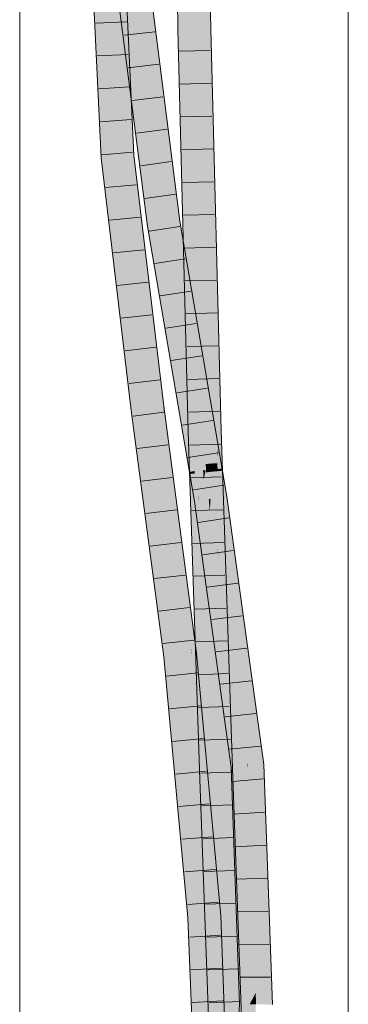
# Model space of a CAD drawing. Extents: x -620 to 3480, y 62 to 1102.
# Tile 192 of 256: x 166.22 to 168.72, y 807.53 to 815.03. Entities that reach past the tile are written whole.
import ezdxf

# ---------------------------------------------------------------- set-up
doc = ezdxf.new("R2010")
doc.units = 0
doc.layers.get('0').update_dxf_attribs({"lineweight": 13})
doc.layers.add('E_Detail_Linie_Text_Bem', color=7, linetype='Continuous', lineweight=13)
for name, color, linetype, lineweight, true_color in [('E_Leerrohr 25-A06G9STU8I', 7, 'Continuous', 9, 0xff8000), ('E_Leerrohr 25-Shading', 7, 'Continuous', 9, 0xff8000), ('E_Leerrohr 32-A06G9STW8I', 7, 'Continuous', 9, 0x00b300), ('E_Leerrohr 32-Shading', 7, 'Continuous', 9, 0x00b300)]:
    doc.layers.add(name, color=color, linetype=linetype, lineweight=lineweight, true_color=true_color)

# ---------------------------------------------------------------- blocks, each defined once
blk = doc.blocks.new('Shading-A06G9SG58I', base_point=(245.9355, 771.2183))
at = {"layer": 'E_Leerrohr 25-Shading', "color": 43, "true_color": 0xd7ab7f}
for points in [[(167.4232, 814.96), (167.4599, 814.9608), (167.4114, 815.838), (167.448, 815.8377)], [(167.6273, 815.8096), (167.6248, 815.8362), (167.6366, 814.9649)], [(167.6675, 815.3838), (167.6273, 815.8096), (167.6732, 814.9658), (167.6366, 814.9649)], [(167.4232, 814.96), (167.4329, 814.5861), (167.4599, 814.9608), (167.5148, 812.8351)], [(167.6732, 814.9658), (167.6366, 814.9649), (167.7274, 812.7841), (167.6441, 814.6719)], [(167.6732, 814.9658), (167.7274, 812.7841), (167.7277, 812.8557)], [(167.6537, 814.4543), (167.6441, 814.6719), (167.7158, 811.901)], [(167.4329, 814.5861), (167.5025, 811.8947), (167.5148, 812.8351), (167.539, 811.8958)], [(167.721, 811.9011), (167.718, 812.9993), (167.7158, 811.901), (167.6537, 814.4543)], [(167.7274, 812.7841), (167.718, 812.9993), (167.7243, 811.9012), (167.721, 811.9011)], [(167.7274, 812.7841), (167.7325, 812.6688), (167.7277, 812.8557)], [(167.7523, 811.902), (167.7325, 812.6688), (167.7243, 811.9012), (167.7274, 812.7841)], [(167.5025, 811.8947), (167.5791, 810.6942), (167.539, 811.8958)], [(167.5025, 811.8947), (167.5908, 809.247), (167.5791, 810.6942), (167.6133, 809.2478)], [(167.721, 811.9011), (167.7158, 811.901), (167.7226, 811.7634)], [(167.7226, 811.7634), (167.7158, 811.901), (167.7239, 811.6566)], [(167.7226, 811.7634), (167.7251, 811.7568), (167.721, 811.9011), (167.7243, 811.9012)], [(167.7251, 811.7568), (167.7605, 811.6587), (167.7243, 811.9012), (167.7523, 811.902)], [(167.7251, 811.7568), (167.7226, 811.7634), (167.7253, 811.7101)], [(167.7239, 811.6566), (167.7259, 811.6057), (167.7226, 811.7634), (167.7253, 811.7101)], [(167.7253, 811.7101), (167.728, 811.6572), (167.7251, 811.7568), (167.7601, 811.6596)], [(167.7259, 811.6057), (167.7239, 811.6566), (167.7259, 811.5956)], [(167.7253, 811.7101), (167.7256, 811.657), (167.728, 811.6572)], [(167.7256, 811.657), (167.7895, 810.4293), (167.728, 811.6572)], [(167.7256, 811.657), (167.7259, 811.6057), (167.7895, 810.4293), (167.8172, 809.2549)], [(167.728, 811.6572), (167.7895, 810.4293), (167.7601, 811.6596), (167.7605, 811.6587)], [(167.7895, 810.4293), (167.8255, 809.7107), (167.7605, 811.6587)], [(167.8041, 809.2545), (167.8172, 809.2549), (167.7259, 811.5956), (167.7259, 811.6057)], [(167.6133, 809.2478), (167.6274, 809.2483), (167.5791, 810.6942)], [(167.8255, 809.7107), (167.7895, 810.4293), (167.8362, 809.2556), (167.8172, 809.2549)], [(167.8362, 809.2556), (167.8407, 809.2558), (167.8255, 809.7107)], [(167.5908, 809.247), (167.6675, 807.1569), (167.6133, 809.2478)], [(167.6675, 807.1569), (167.6274, 809.2483), (167.6133, 809.2478)], [(167.6274, 809.2483), (167.6938, 806.8788), (167.6441, 808.7919)], [(167.6274, 809.2483), (167.6675, 807.1569), (167.6938, 806.8788), (167.6778, 806.8782)], [(167.8172, 809.2549), (167.8041, 809.2545), (167.8489, 808.0342)], [(167.8362, 809.2556), (167.8172, 809.2549), (167.891, 806.8857), (167.8489, 808.0342)], [(167.8977, 806.886), (167.9276, 806.8871), (167.8362, 809.2556), (167.8407, 809.2558)], [(167.8362, 809.2556), (167.891, 806.8857), (167.8977, 806.886)], [(167.6938, 806.8788), (167.7144, 806.8795), (167.6441, 808.7919)]]:
    blk.add_solid(points, dxfattribs=at)
at = {"layer": 'E_Leerrohr 25-Shading', "color": 31, "true_color": 0xfabd7f}
for points in [[(167.4599, 814.9608), (167.5482, 814.9628), (167.448, 815.8377), (167.5364, 815.837)], [(167.5425, 815.3842), (167.5482, 814.9628), (167.6248, 815.8362), (167.6366, 814.9649)], [(167.539, 811.8958), (167.6274, 811.8984), (167.4599, 814.9608), (167.5482, 814.9628)], [(167.5482, 814.9628), (167.6075, 812.6672), (167.6366, 814.9649), (167.6441, 814.6719)], [(167.6075, 812.6672), (167.6274, 811.8984), (167.6441, 814.6719), (167.7158, 811.901)], [(167.539, 811.8958), (167.5791, 810.6942), (167.5674, 811.8966)], [(167.5791, 810.6942), (167.6274, 811.8984), (167.5674, 811.8966)], [(167.5791, 810.6942), (167.6274, 809.2483), (167.6274, 811.8984), (167.7157, 809.2514)], [(167.6274, 811.8984), (167.6357, 811.65), (167.7158, 811.901), (167.7239, 811.6566)], [(167.7217, 811.6564), (167.6357, 811.65), (167.7232, 811.5954), (167.6378, 811.5868)], [(167.7259, 811.5956), (167.7239, 811.6566), (167.7232, 811.5954), (167.7217, 811.6564)], [(167.7232, 811.5954), (167.6378, 811.5868), (167.78, 809.2537), (167.7157, 809.2514)], [(167.7259, 811.5956), (167.7232, 811.5954), (167.8041, 809.2545), (167.78, 809.2537)], [(167.6274, 809.2483), (167.6441, 808.7919), (167.6392, 809.2487)], [(167.6441, 808.7919), (167.7157, 809.2514), (167.6392, 809.2487)], [(167.6441, 808.7919), (167.7144, 806.8795), (167.7157, 809.2514), (167.8027, 806.8826)], [(167.78, 809.2537), (167.7157, 809.2514), (167.7978, 808.5011)], [(167.7978, 808.5011), (167.7157, 809.2514), (167.8359, 806.8839), (167.8027, 806.8826)], [(167.8041, 809.2545), (167.78, 809.2537), (167.8418, 808.0984), (167.7978, 808.5011)], [(167.8489, 808.0342), (167.8041, 809.2545), (167.8418, 808.0984)], [(167.8612, 806.8847), (167.8513, 807.8096), (167.7978, 808.5011), (167.8418, 808.0984)], [(167.8612, 806.8847), (167.7978, 808.5011), (167.8359, 806.8839)], [(167.8513, 807.8096), (167.8489, 808.0342), (167.8418, 808.0984)], [(167.8884, 806.9585), (167.8489, 808.0342), (167.8815, 806.8854), (167.8513, 807.8096)], [(167.8513, 807.8096), (167.8612, 806.8847), (167.8815, 806.8854)]]:
    blk.add_solid(points, dxfattribs=at)
at = {"layer": 'E_Leerrohr 32-Shading', "color": 83, "true_color": 0x7fbd7f}
for points in [[(167.0286, 814.8868), (167.0054, 815.7811), (166.9979, 815.2413), (166.9956, 815.7675)], [(167.048, 814.6628), (167.0406, 815.0249), (167.0286, 814.8868), (167.0054, 815.7811)], [(166.8156, 815.2711), (166.7561, 815.7631), (166.8493, 814.5484), (166.7839, 815.1663)], [(167.0085, 815.1887), (166.9398, 815.4385), (167.1408, 814.15), (167.0162, 814.8389)], [(167.1522, 815.4594), (167.2312, 814.8394), (167.1755, 815.4616)], [(167.2164, 815.245), (167.1887, 815.4629), (167.3706, 813.7632), (167.2151, 815.0756)], [(167.1945, 815.249), (167.2312, 814.8394), (167.2151, 815.0756)], [(167.4137, 813.496), (167.2164, 815.245), (167.4025, 813.4943), (167.3706, 813.7632)], [(167.2164, 815.245), (167.4137, 813.496), (167.2457, 815.0148)], [(166.9983, 815.1473), (167.0516, 814.0001), (166.9979, 815.2413), (167.0209, 814.9758)], [(166.7839, 815.1663), (166.839, 813.9814), (166.8493, 814.5484), (166.8755, 813.9845)], [(167.0839, 814.0941), (167.0406, 815.0249), (167.0541, 814.3696)], [(167.2151, 815.0756), (167.2312, 814.8394), (167.3706, 813.7632), (167.3812, 813.6612)], [(167.0516, 814.0001), (167.0517, 813.9993), (167.0209, 814.9758), (167.0286, 814.8868)], [(167.2457, 815.0148), (167.2522, 814.9561), (167.4387, 813.4998), (167.4163, 813.4964)], [(167.2522, 814.9561), (167.4137, 813.496), (167.4163, 813.4964)], [(167.0617, 814.0002), (167.048, 814.6628), (167.0517, 813.9993), (167.0286, 814.8868)], [(167.048, 814.6628), (167.0162, 814.8389), (167.0682, 814.4302)], [(167.1975, 813.4637), (167.1408, 814.15), (167.0682, 814.4302), (167.048, 814.6628)], [(167.1975, 813.4637), (167.0682, 814.4302), (167.1675, 813.6509)], [(167.0617, 814.0002), (167.0881, 814.0024), (167.0541, 814.3696), (167.0839, 814.0941)], [(167.1408, 814.15), (167.1975, 813.4637), (167.2276, 813.4682)], [(166.839, 813.9814), (166.8699, 813.723), (166.8755, 813.9845), (166.9917, 813.0128)], [(167.0517, 813.9993), (167.0848, 813.7225), (167.0617, 814.0002)], [(167.0617, 814.0002), (167.0745, 813.8459), (167.0881, 814.0024), (167.0852, 813.7552)], [(167.2883, 812.0861), (167.0881, 814.0024), (167.2807, 812.0851), (167.0852, 813.7552)], [(167.0881, 814.0024), (167.2883, 812.0861), (167.1599, 813.4031)], [(167.0745, 813.8459), (167.0848, 813.7225), (167.0852, 813.7552)], [(167.0852, 813.7552), (167.0848, 813.7225), (167.2807, 812.0851)], [(167.3706, 813.7632), (167.3812, 813.6612), (167.4025, 813.4943)], [(166.9917, 813.0128), (166.8699, 813.723), (167.0242, 812.7411), (166.9358, 813.1719)], [(167.1675, 813.6509), (167.1914, 813.4628), (167.1975, 813.4637)], [(167.1914, 813.4628), (167.3527, 812.7338), (167.1975, 813.4637)], [(167.3527, 812.7338), (167.1914, 813.4628), (167.5016, 811.8599), (167.2731, 812.9834)], [(167.3527, 812.7338), (167.2276, 813.4682), (167.1975, 813.4637)], [(167.4025, 813.4943), (167.4862, 813.0027), (167.4137, 813.496)], [(167.4137, 813.496), (167.4862, 813.0027), (167.4163, 813.4964), (167.4798, 813.07)], [(167.4798, 813.07), (167.4387, 813.4998), (167.4163, 813.4964)], [(167.465, 813.3454), (167.4387, 813.4998), (167.4698, 813.296)], [(167.5148, 812.8351), (167.4698, 813.296), (167.4798, 813.07), (167.4387, 813.4998)], [(167.1599, 813.4031), (167.2883, 812.0861), (167.2811, 812.3901), (167.3124, 812.0891)], [(167.6181, 812.3245), (167.6675, 812.1564), (167.4698, 813.296), (167.465, 813.3454)], [(167.5148, 812.8351), (167.6181, 812.3245), (167.4698, 813.296)], [(166.9358, 813.1719), (167.069, 812.0585), (167.0242, 812.7411), (167.1053, 812.063)], [(167.4798, 813.07), (167.4862, 813.0027), (167.5148, 812.8351)], [(167.5016, 811.8599), (167.2731, 812.9834), (167.5468, 811.5945), (167.3018, 812.8146)], [(167.5468, 811.5945), (167.3018, 812.8146), (167.5103, 811.5909)], [(167.6181, 812.3245), (167.5148, 812.8351), (167.5791, 812.4573)], [(167.5791, 812.4573), (167.6441, 812.0757), (167.6181, 812.3245), (167.6691, 811.9908)], [(167.3124, 812.0891), (167.317, 812.0897), (167.2811, 812.3901)], [(167.7325, 811.7749), (167.6675, 812.1564), (167.6691, 811.9908), (167.6181, 812.3245)], [(167.069, 812.0585), (167.1092, 811.754), (167.1053, 812.063), (167.2894, 810.67)], [(167.2807, 812.0851), (167.323, 811.7651), (167.2883, 812.0861)], [(167.2883, 812.0861), (167.323, 811.7651), (167.3124, 812.0891), (167.3179, 812.0408)], [(167.3179, 812.0408), (167.317, 812.0897), (167.3124, 812.0891)], [(167.317, 812.0897), (167.3179, 812.0408), (167.5289, 810.2061), (167.5233, 810.2484)], [(167.3214, 812.0563), (167.317, 812.0897), (167.5367, 810.207), (167.5289, 810.2061)], [(167.4959, 810.4878), (167.3179, 812.0408), (167.5059, 810.3801), (167.323, 811.7651)], [(167.3408, 811.8898), (167.5413, 810.3919), (167.3214, 812.0563)], [(167.6691, 811.9908), (167.6441, 812.0757), (167.727, 811.6119), (167.7232, 811.6116)], [(167.7595, 811.6151), (167.6691, 811.9908), (167.727, 811.6119)], [(167.6691, 811.9908), (167.7605, 811.611), (167.7325, 811.7749)], [(167.3408, 811.8898), (167.5386, 810.2072), (167.5413, 810.3919), (167.5557, 810.209)], [(167.5367, 810.207), (167.5386, 810.2072), (167.3408, 811.8898)], [(167.2894, 810.67), (167.1092, 811.754), (167.3181, 810.1826), (167.3101, 810.2332)], [(167.5495, 811.5779), (167.5468, 811.5945), (167.5132, 811.5743), (167.5103, 811.5909)], [(167.549, 811.3641), (167.5834, 811.3694), (167.5132, 811.5743), (167.5495, 811.5779)], [(167.5497, 811.5779), (167.5468, 811.5945), (167.5495, 811.5779)], [(167.5791, 811.4048), (167.5497, 811.5779), (167.5834, 811.3694), (167.5495, 811.5779)], [(167.727, 811.6119), (167.7232, 811.6116), (167.7294, 811.596), (167.7259, 811.5956)], [(167.7259, 811.5956), (167.7598, 811.3967), (167.7294, 811.596)], [(167.7604, 811.5991), (167.7605, 811.611), (167.727, 811.6119), (167.7595, 811.6151)], [(167.7604, 811.5991), (167.727, 811.6119), (167.7294, 811.596)], [(167.7598, 811.3967), (167.7604, 811.5991), (167.7294, 811.596)], [(167.7857, 811.4007), (167.7619, 811.5992), (167.7598, 811.3967), (167.7604, 811.5991)], [(167.7619, 811.5992), (167.7605, 811.611), (167.7604, 811.5991)], [(167.7605, 811.611), (167.7619, 811.5992), (167.7625, 811.5993)], [(167.7619, 811.5992), (167.7857, 811.4007), (167.7625, 811.5993), (167.796, 811.4023)], [(167.549, 811.3641), (167.6675, 810.507), (167.5834, 811.3694)], [(167.5834, 811.3694), (167.5851, 811.3697), (167.5791, 811.4048)], [(167.6675, 810.507), (167.5851, 811.3697), (167.5834, 811.3694)], [(167.5851, 811.3697), (167.6675, 810.507), (167.6441, 810.9431), (167.7325, 810.0372)], [(167.7857, 811.4007), (167.7598, 811.3967), (167.8489, 810.7528)], [(167.796, 811.4023), (167.7857, 811.4007), (167.9139, 810.2827), (167.8489, 810.7528)], [(167.796, 811.4023), (167.9139, 810.2827), (167.8255, 811.1892)], [(167.8255, 811.1892), (167.9139, 810.2827), (168.0755, 809.3807), (167.9871, 809.753)], [(167.6663, 810.7536), (167.6441, 810.9431), (167.6522, 810.8609)], [(167.6441, 810.9431), (167.6663, 810.7536), (167.7626, 810.0866), (167.7765, 809.9172)], [(167.7605, 809.8353), (167.6522, 810.8609), (167.7325, 810.0372)], [(167.7605, 809.8353), (167.7865, 809.726), (167.6522, 810.8609), (167.6663, 810.7536)], [(167.6663, 810.7536), (167.7865, 809.726), (167.7765, 809.9172), (167.7952, 809.6894)], [(167.2894, 810.67), (167.3181, 810.1826), (167.3532, 810.1865)], [(167.5233, 810.2484), (167.4959, 810.4878), (167.5059, 810.3801)], [(167.5413, 810.3919), (167.5557, 810.209), (167.5564, 810.2774), (167.562, 810.2098)], [(167.3101, 810.2332), (167.3168, 810.1824), (167.3181, 810.1826)], [(167.562, 810.2098), (167.5653, 810.2101), (167.5564, 810.2774)], [(167.3181, 810.1826), (167.3168, 810.1824), (167.5167, 808.1931), (167.3905, 809.3834)], [(167.3532, 810.1865), (167.3181, 810.1826), (167.4747, 808.7406)], [(167.3181, 810.1826), (167.5167, 808.1931), (167.534, 808.1942)], [(167.4409, 809.2354), (167.3532, 810.1865), (167.4242, 809.3412)], [(167.5367, 810.207), (167.5289, 810.2061), (167.5846, 809.6268), (167.5791, 809.6612)], [(167.5386, 810.2072), (167.5367, 810.207), (167.5899, 809.593), (167.5846, 809.6268)], [(167.5557, 810.209), (167.5386, 810.2072), (167.5933, 809.5718), (167.5899, 809.593)], [(167.5933, 809.5718), (167.562, 810.2098), (167.5557, 810.209)], [(167.5753, 809.9976), (167.5653, 810.2101), (167.562, 810.2098)], [(167.5933, 809.5718), (167.5963, 809.5529), (167.562, 810.2098), (167.5753, 809.9976)], [(167.6675, 809.1011), (167.5653, 810.2101), (167.6078, 809.4797), (167.5753, 809.9976)], [(167.7626, 810.0866), (167.7952, 809.6894), (167.7806, 809.9565), (167.8082, 809.6344)], [(167.5753, 809.9976), (167.5963, 809.5529), (167.6078, 809.4797)], [(167.8082, 809.6344), (167.8489, 809.4634), (167.7806, 809.9565)], [(167.8317, 809.3395), (167.7865, 809.726), (167.8255, 809.3655), (167.7605, 809.8353)], [(167.8317, 809.3395), (167.8335, 809.3397), (167.7865, 809.726), (167.8082, 809.6344)], [(167.9871, 809.753), (168.0416, 809.3584), (168.0755, 809.3807), (168.0781, 809.3616)], [(167.5791, 809.6612), (167.6037, 809.3951), (167.5846, 809.6268)], [(167.5899, 809.593), (167.5846, 809.6268), (167.6001, 809.4709), (167.6037, 809.3951)], [(167.8335, 809.3397), (167.8656, 809.3425), (167.8082, 809.6344), (167.8489, 809.4634)], [(167.5963, 809.5529), (167.5899, 809.593), (167.6001, 809.4709)], [(167.6078, 809.4797), (167.5963, 809.5529), (167.6117, 809.4178)], [(167.6332, 809.0752), (167.5963, 809.5529), (167.6001, 809.4709)], [(167.5963, 809.5529), (167.6332, 809.0752), (167.6117, 809.4178)], [(167.6001, 809.4709), (167.6037, 809.3951), (167.6332, 809.0752)], [(167.7325, 808.396), (167.6675, 809.1011), (167.6117, 809.4178), (167.6078, 809.4797)], [(167.7325, 808.396), (167.6117, 809.4178), (167.7176, 808.4908)], [(167.6332, 809.0752), (167.6785, 808.7384), (167.6117, 809.4178), (167.7176, 808.4908)], [(167.5167, 808.1931), (167.3905, 809.3834), (167.5109, 808.1927), (167.4201, 809.0628)], [(167.5059, 808.5303), (167.4409, 809.2354), (167.4747, 808.7406), (167.4242, 809.3412)], [(167.8255, 809.3655), (167.8291, 809.3393), (167.8317, 809.3395)], [(167.8317, 809.3395), (167.8291, 809.3393), (167.8358, 809.2711), (167.8388, 809.1852)], [(167.8388, 809.1852), (167.8291, 809.3393), (167.8959, 807.5357), (167.8937, 807.5357)], [(167.8317, 809.3395), (167.8358, 809.2711), (167.8335, 809.3397)], [(167.8335, 809.3397), (167.8358, 809.2711), (167.8656, 809.3425), (167.8765, 808.6057)], [(167.8765, 808.6057), (167.9139, 807.9938), (167.8656, 809.3425)], [(168.0416, 809.3584), (168.0521, 809.0668), (168.0781, 809.3616), (168.1405, 807.6205)], [(167.8358, 809.2711), (167.8388, 809.1852), (167.8765, 808.6057), (167.8768, 808.5815)], [(167.8391, 809.1808), (167.8388, 809.1852), (167.8987, 807.5356), (167.8959, 807.5357)], [(167.8768, 808.5815), (167.8391, 809.1808), (167.8879, 807.8345)], [(167.4201, 809.0628), (167.5004, 808.192), (167.5109, 808.1927)], [(167.6785, 808.7384), (167.6332, 809.0752), (167.6441, 808.9561)], [(168.0521, 809.0668), (168.107, 807.5325), (168.1405, 807.6205), (168.1436, 807.5319)], [(167.7133, 808.2062), (167.7498, 808.2086), (167.6441, 808.9561), (167.6785, 808.7384)], [(167.5059, 808.5303), (167.4747, 808.7406), (167.4789, 808.7017)], [(167.6785, 808.7384), (167.7498, 808.2086), (167.7176, 808.4908)], [(167.4789, 808.7017), (167.534, 808.1942), (167.5059, 808.5303), (167.5369, 808.1944)], [(167.8768, 808.5815), (167.9139, 807.9938), (167.8765, 808.6057)], [(167.8987, 807.5356), (167.8768, 808.5815), (167.8879, 807.8345)], [(167.8987, 807.5356), (167.9303, 807.5352), (167.8768, 808.5815), (167.9139, 807.9938)], [(167.7176, 808.4908), (167.7498, 808.2086), (167.7325, 808.396)], [(167.5109, 808.1927), (167.5004, 808.192), (167.5175, 808.0261)], [(167.5175, 808.0261), (167.5004, 808.192), (167.5808, 806.4229), (167.5683, 806.4227)], [(167.5275, 807.9296), (167.5167, 808.1931), (167.5175, 808.0261), (167.5109, 808.1927)], [(167.534, 808.1942), (167.5167, 808.1931), (167.5586, 807.6285), (167.5275, 807.9296)], [(167.534, 808.1942), (167.5418, 808.0145), (167.5369, 808.1944)], [(167.5418, 808.0145), (167.5586, 807.6285), (167.5369, 808.1944)], [(167.7133, 808.2062), (167.7605, 807.9312), (167.7498, 808.2086)], [(167.7133, 808.2062), (167.7817, 806.4263), (167.7605, 807.9312), (167.8013, 806.4266)], [(167.5893, 806.423), (167.5275, 807.9296), (167.5808, 806.4229), (167.5175, 808.0261)], [(167.5791, 807.0943), (167.5586, 807.6285), (167.5893, 806.423), (167.5275, 807.9296)], [(167.8013, 806.4266), (167.8183, 806.4269), (167.7605, 807.9312)], [(167.8959, 807.5357), (167.8937, 807.5357), (167.8872, 807.0947), (167.8255, 806.598)], [(167.8987, 807.5356), (167.8959, 807.5357), (167.8914, 807.1287), (167.8872, 807.0947)], [(167.9139, 807.3093), (167.9303, 807.5352), (167.8914, 807.1287), (167.8987, 807.5356)]]:
    blk.add_solid(points, dxfattribs=at)
at = {"layer": 'E_Leerrohr 32-Shading', "color": 83, "true_color": 0x7fd57f}
for points in [[(167.1522, 815.4594), (167.0982, 815.1843), (167.2312, 814.8394), (167.2299, 814.1502)], [(166.9046, 815.2587), (166.8156, 815.2711), (166.938, 814.5405), (166.8493, 814.5484)], [(166.9983, 815.1473), (166.9046, 815.2587), (166.938, 814.5405)], [(167.0982, 815.1843), (167.0085, 815.1887), (167.2299, 814.1502), (167.1408, 814.15)], [(166.938, 814.5405), (166.9636, 813.9919), (166.9983, 815.1473), (167.0517, 813.9993)], [(167.2312, 814.8394), (167.2299, 814.1502), (167.3893, 813.4924), (167.315, 813.4813)], [(167.2312, 814.8394), (167.3893, 813.4924), (167.3812, 813.6612)], [(166.8493, 814.5484), (166.8755, 813.9845), (166.938, 814.5405), (166.9636, 813.9919)], [(167.2155, 814.1502), (167.1408, 814.15), (167.315, 813.4813), (167.2276, 813.4682)], [(167.2299, 814.1502), (167.2155, 814.1502), (167.315, 813.4813)], [(166.8755, 813.9845), (166.9917, 813.0128), (166.9636, 813.9919), (167.0807, 813.0126)], [(166.9636, 813.9919), (167.0807, 813.0126), (167.0517, 813.9993), (167.0848, 813.7225)], [(167.0807, 813.0126), (167.193, 812.0741), (167.0848, 813.7225), (167.2807, 812.0851)], [(167.3893, 813.4924), (167.4025, 813.4943), (167.3812, 813.6612)], [(167.2276, 813.4682), (167.3527, 812.7338), (167.315, 813.4813), (167.4413, 812.74)], [(167.315, 813.4813), (167.4413, 812.74), (167.3893, 813.4924)], [(167.4413, 812.74), (167.4025, 813.4943), (167.3893, 813.4924)], [(167.4862, 813.0027), (167.4025, 813.4943), (167.5425, 812.146), (167.4413, 812.74)], [(167.0469, 813.0127), (166.9917, 813.0128), (167.0242, 812.7411)], [(167.0807, 813.0126), (167.0469, 813.0127), (167.1053, 812.063), (167.0242, 812.7411)], [(167.0807, 813.0126), (167.1053, 812.063), (167.193, 812.0741)], [(167.5148, 812.8351), (167.4862, 813.0027), (167.5641, 812.3295), (167.5549, 812.2511)], [(167.4862, 813.0027), (167.5425, 812.146), (167.5167, 812.6694)], [(167.5148, 812.8351), (167.5641, 812.3295), (167.5791, 812.4573)], [(167.5425, 812.146), (167.4413, 812.74), (167.5016, 811.8599), (167.3527, 812.7338)], [(167.5425, 812.146), (167.5899, 811.8679), (167.5167, 812.6694)], [(167.5791, 812.4573), (167.5641, 812.3295), (167.6441, 812.0757), (167.6345, 811.994)], [(167.5549, 812.2511), (167.5899, 811.8679), (167.5641, 812.3295), (167.635, 811.603)], [(167.6345, 811.994), (167.5641, 812.3295), (167.614, 811.819)], [(167.5425, 812.146), (167.5016, 811.8599), (167.509, 811.8605)], [(167.5899, 811.8679), (167.5425, 812.146), (167.509, 811.8605)], [(167.1053, 812.063), (167.2894, 810.67), (167.193, 812.0741), (167.3779, 810.6745)], [(167.193, 812.0741), (167.3779, 810.6745), (167.2807, 812.0851), (167.323, 811.7651)], [(167.6345, 811.994), (167.7598, 811.3967), (167.6441, 812.0757)], [(167.7598, 811.3967), (167.6345, 811.994), (167.635, 811.603), (167.614, 811.819)], [(167.635, 811.603), (167.5899, 811.8679), (167.5697, 811.5967), (167.5564, 811.8649)], [(167.5564, 811.8649), (167.5016, 811.8599), (167.5697, 811.5967), (167.5468, 811.5945)], [(167.4884, 810.3111), (167.5069, 810.3557), (167.3266, 811.6932), (167.323, 811.7651)], [(167.5059, 810.3801), (167.323, 811.7651), (167.5069, 810.3557)], [(167.4411, 810.1963), (167.4884, 810.3111), (167.3779, 810.6745), (167.3266, 811.6932)], [(167.5496, 811.5947), (167.5468, 811.5945), (167.5497, 811.5779)], [(167.5497, 811.5779), (167.5554, 811.5953), (167.5496, 811.5947)], [(167.5497, 811.5779), (167.5791, 811.4048), (167.5554, 811.5953), (167.5784, 811.4208)], [(167.5784, 811.4208), (167.5697, 811.5967), (167.5554, 811.5953)], [(167.5851, 811.3697), (167.6192, 811.5289), (167.5697, 811.5967), (167.6156, 811.6011)], [(167.585, 811.3704), (167.5851, 811.3697), (167.5784, 811.421), (167.5697, 811.5967)], [(167.6192, 811.5289), (167.635, 811.603), (167.6156, 811.6011)], [(167.6267, 811.3761), (167.635, 811.603), (167.6192, 811.5289)], [(167.6267, 811.3761), (167.6587, 811.381), (167.635, 811.603), (167.6378, 811.5868)], [(167.7598, 811.3967), (167.635, 811.603), (167.6725, 811.3832)], [(167.6587, 811.381), (167.6725, 811.3832), (167.6378, 811.5868)], [(167.6192, 811.5289), (167.5851, 811.3697), (167.6267, 811.3761)], [(167.5791, 811.4048), (167.585, 811.3704), (167.5784, 811.421)], [(167.5851, 811.3697), (167.6441, 810.9431), (167.6267, 811.3761)], [(167.6267, 811.3761), (167.6441, 810.9431), (167.6587, 811.381), (167.6665, 811.2898)], [(167.6665, 811.2898), (167.6725, 811.3832), (167.6587, 811.381)], [(167.756, 810.2444), (167.7239, 811.0038), (167.6665, 811.2898), (167.6725, 811.3832)], [(167.7598, 811.3967), (167.6725, 811.3832), (167.8489, 810.7528), (167.8855, 809.8431)], [(167.7235, 811.0143), (167.6725, 811.3832), (167.7239, 811.0038)], [(167.7626, 810.0866), (167.756, 810.2444), (167.6441, 810.9431), (167.6665, 811.2898)], [(167.7239, 811.0038), (167.7329, 810.9375), (167.7235, 811.0143), (167.7323, 810.9508)], [(167.7239, 811.0038), (167.756, 810.2444), (167.7329, 810.9375), (167.7806, 809.9565)], [(167.7329, 810.9375), (167.8838, 809.8254), (167.7323, 810.9508), (167.8855, 809.8431)], [(167.7806, 809.9565), (167.8489, 809.4634), (167.7329, 810.9375), (167.8838, 809.8254)], [(167.8855, 809.8431), (167.9505, 809.3731), (167.8489, 810.7528), (167.9139, 810.2827)], [(167.2894, 810.67), (167.3532, 810.1865), (167.3779, 810.6745), (167.4411, 810.1963)], [(167.5233, 810.2484), (167.5059, 810.3801), (167.5264, 810.2058), (167.5069, 810.3557)], [(167.4884, 810.3111), (167.4411, 810.1963), (167.5011, 810.203)], [(167.5127, 810.2043), (167.5069, 810.3557), (167.5011, 810.203), (167.4884, 810.3111)], [(167.5264, 810.2058), (167.5069, 810.3557), (167.5127, 810.2043)], [(167.5264, 810.2058), (167.5289, 810.2061), (167.5233, 810.2484)], [(167.756, 810.2444), (167.7626, 810.0866), (167.7806, 809.9565)], [(167.9139, 810.2827), (167.9505, 809.3731), (167.9871, 809.753)], [(167.4411, 810.1963), (167.3532, 810.1865), (167.4775, 809.8008), (167.4409, 809.2354)], [(167.4411, 810.1963), (167.5356, 809.353), (167.5011, 810.203), (167.5159, 810.085)], [(167.4411, 810.1963), (167.4775, 809.8008), (167.4751, 809.8932)], [(167.5159, 810.085), (167.5127, 810.2043), (167.5011, 810.203)], [(167.5264, 810.2058), (167.5127, 810.2043), (167.6251, 808.2003), (167.5425, 809.0957)], [(167.5289, 810.2061), (167.5264, 810.2058), (167.5791, 809.6612), (167.5788, 809.656)], [(167.5757, 809.608), (167.5788, 809.656), (167.5451, 809.8524), (167.5264, 810.2058)], [(167.5264, 810.2058), (167.6251, 808.2003), (167.6322, 808.2007)], [(167.4775, 809.8008), (167.5425, 809.0957), (167.4751, 809.8932), (167.5356, 809.353)], [(167.5659, 809.457), (167.5757, 809.608), (167.5451, 809.8524)], [(167.9505, 809.3731), (167.8855, 809.8431), (167.9482, 809.35), (167.8838, 809.8254)], [(167.4409, 809.2354), (167.5059, 808.5303), (167.4775, 809.8008), (167.5425, 809.0957)], [(167.9482, 809.35), (167.8838, 809.8254), (167.8656, 809.3425), (167.8489, 809.4634)], [(167.9505, 809.3731), (167.9536, 809.3505), (167.9871, 809.753), (168.0416, 809.3584)], [(167.6037, 809.3951), (167.5788, 809.656), (167.6322, 808.2007), (167.5659, 809.457)], [(167.5788, 809.656), (167.6037, 809.3951), (167.5791, 809.6612)], [(167.6332, 809.0752), (167.6037, 809.3951), (167.6424, 808.9286), (167.6365, 808.8381)], [(167.6037, 809.3951), (167.6322, 808.2007), (167.6739, 808.2036)], [(167.8656, 809.3425), (167.9139, 807.9938), (167.9482, 809.35)], [(167.9482, 809.35), (167.9139, 807.9938), (167.9514, 809.3503), (167.952, 809.2948)], [(167.9505, 809.3731), (167.9482, 809.35), (167.9514, 809.3503)], [(167.9505, 809.3731), (167.9514, 809.3503), (167.9536, 809.3505)], [(167.952, 809.2948), (167.9536, 809.3505), (167.9514, 809.3503)], [(168.0155, 807.6229), (167.9536, 809.3505), (167.9704, 807.5345), (167.952, 809.2948)], [(168.0416, 809.3584), (167.9536, 809.3505), (168.0521, 809.0668), (168.0354, 808.4084)], [(167.9536, 809.3505), (168.0155, 807.6229), (168.0354, 808.4084)], [(167.9664, 807.9149), (167.952, 809.2948), (167.9303, 807.5352), (167.9139, 807.9938)], [(167.5059, 808.5303), (167.5369, 808.1944), (167.5425, 809.0957), (167.6251, 808.2003)], [(167.6332, 809.0752), (167.6424, 808.9286), (167.6441, 808.9561)], [(168.0155, 807.6229), (168.0187, 807.5338), (168.0521, 809.0668), (168.107, 807.5325)], [(167.6441, 808.9561), (167.6426, 808.9327), (167.7133, 808.2062), (167.6895, 808.2046)], [(167.6365, 808.8381), (167.6739, 808.2036), (167.6424, 808.9286), (167.6878, 808.2045)], [(167.6426, 808.9327), (167.6424, 808.9286), (167.6895, 808.2046), (167.6878, 808.2045)], [(167.5668, 808.1964), (167.5369, 808.1944), (167.5731, 807.6287), (167.5586, 807.6285)], [(167.6251, 808.2003), (167.5668, 808.1964), (167.647, 807.6298), (167.5731, 807.6287)], [(167.6322, 808.2007), (167.6251, 808.2003), (167.6369, 808.0192)], [(167.6251, 808.2003), (167.647, 807.6298), (167.6369, 808.0192)], [(167.6322, 808.2007), (167.647, 807.6298), (167.6739, 808.2036), (167.6824, 807.938)], [(167.6739, 808.2036), (167.6824, 807.938), (167.6878, 808.2045), (167.6938, 808.0368)], [(167.6878, 808.2045), (167.6938, 808.0368), (167.6895, 808.2046), (167.6953, 808.0501)], [(167.6953, 808.0501), (167.7133, 808.2062), (167.6895, 808.2046)], [(167.7563, 806.4258), (167.7817, 806.4263), (167.6953, 808.0501), (167.7133, 808.2062)], [(167.7516, 806.4258), (167.7563, 806.4258), (167.6938, 808.0368), (167.6953, 808.0501)], [(167.6938, 808.0368), (167.6824, 807.938), (167.7516, 806.4258), (167.731, 806.4254)], [(167.6824, 807.938), (167.647, 807.6298), (167.731, 806.4254), (167.6933, 806.4248)], [(167.9704, 807.5345), (167.9664, 807.9149), (167.9303, 807.5352)], [(167.5731, 807.6287), (167.5586, 807.6285), (167.5791, 807.0943)], [(167.647, 807.6298), (167.5731, 807.6287), (167.6049, 806.4233), (167.5791, 807.0943)], [(167.647, 807.6298), (167.6049, 806.4233), (167.6933, 806.4248)], [(168.0155, 807.6229), (167.9704, 807.5345), (168.0164, 807.5338)], [(168.0187, 807.5338), (168.0155, 807.6229), (168.0164, 807.5338)], [(167.9704, 807.5345), (167.9303, 807.5352), (167.9505, 806.5953), (167.9139, 807.3093)], [(167.9505, 806.5953), (168.0155, 807.4899), (167.9704, 807.5345), (168.0164, 807.5338)]]:
    blk.add_solid(points, dxfattribs=at)
blk = doc.blocks.new('Referenz-A06G9STY8I')
at = {"layer": 'E_Detail_Linie_Text_Bem', "linetype": 'Continuous', "ltscale": 0.13}
for p, q in [((166.2202, 810.9747), (166.2202, 820.1548)), ((168.7202, 820.1548), (168.7202, 770.9747)), ((166.2202, 799.1747), (166.2202, 810.9747))]:
    blk.add_line(p, q, dxfattribs=at)
at = {"layer": 'E_Leerrohr 25-A06G9STU8I', "linetype": 'Continuous', "ltscale": 0.13}
for p, q in [((167.4232, 814.96), (167.4114, 815.838)), ((167.6732, 814.9657), (167.6614, 815.8359)), ((167.5025, 811.8947), (167.4232, 814.96)), ((167.7523, 811.902), (167.6732, 814.9657)), ((167.67, 814.7999), (167.435, 814.7944)), ((167.6764, 814.55), (167.4415, 814.5444)), ((167.6829, 814.3002), (167.4479, 814.2944)), ((167.6893, 814.0503), (167.4544, 814.0444)), ((167.6958, 813.8004), (167.4609, 813.7945)), ((167.7022, 813.5506), (167.4673, 813.5445)), ((167.7087, 813.3007), (167.4738, 813.2945)), ((167.7152, 813.0509), (167.4802, 813.0445)), ((167.7216, 812.801), (167.4867, 812.7946)), ((167.7281, 812.5512), (167.4932, 812.5446)), ((167.7345, 812.3013), (167.4996, 812.2946)), ((167.741, 812.0514), (167.5061, 812.0446)), ((167.5908, 809.247), (167.5025, 811.8947)), ((167.8406, 809.2558), (167.7523, 811.902)), ((167.7482, 811.8016), (167.5133, 811.7947)), ((167.7565, 811.5518), (167.5216, 811.5447)), ((167.7649, 811.302), (167.53, 811.2948)), ((167.7732, 811.0522), (167.5383, 811.0449)), ((167.7815, 810.8024), (167.5467, 810.795)), ((167.7899, 810.5526), (167.555, 810.5451)), ((167.7982, 810.3028), (167.5633, 810.2951)), ((167.8065, 810.053), (167.5717, 810.0452)), ((167.8149, 809.8032), (167.58, 809.7953)), ((167.8232, 809.5534), (167.5884, 809.5454)), ((167.6778, 806.8783), (167.5908, 809.247)), ((167.8315, 809.3036), (167.5967, 809.2954)), ((167.9276, 806.8871), (167.8406, 809.2558)), ((167.8406, 809.0538), (167.6057, 809.0456)), ((167.8497, 808.804), (167.6149, 808.7958)), ((167.8589, 808.5541), (167.624, 808.5459)), ((167.8681, 808.3043), (167.6332, 808.2961)), ((167.8772, 808.0545), (167.6424, 808.0462)), ((167.8864, 807.8047), (167.6516, 807.7964)), ((167.8956, 807.5548), (167.6607, 807.5466))]:
    blk.add_line(p, q, dxfattribs=at)
at = {"layer": 'E_Leerrohr 32-A06G9STW8I', "linetype": 'Continuous', "ltscale": 0.13}
for p, q in [((166.839, 813.9814), (166.7554, 815.7782)), ((167.0881, 814.0024), (167.0054, 815.7811)), ((167.1914, 813.4628), (166.9399, 815.4385)), ((167.4387, 813.4997), (167.1887, 815.4629)), ((167.0334, 815.0194), (166.7986, 815.0093)), ((167.2474, 814.9425), (167.0139, 814.9164)), ((167.045, 814.7708), (166.8103, 814.7584)), ((167.2789, 814.6952), (167.0455, 814.6677)), ((167.0565, 814.5223), (166.822, 814.5075)), ((167.3104, 814.448), (167.0772, 814.4189)), ((167.0681, 814.2737), (166.8337, 814.2566)), ((167.3419, 814.2007), (167.1089, 814.1702)), ((167.069, 812.0585), (166.839, 813.9814)), ((167.0796, 814.0252), (166.8454, 814.0057)), ((167.317, 812.0897), (167.0881, 814.0024)), ((167.3734, 813.9535), (167.1406, 813.9215)), ((167.1075, 813.7775), (166.8734, 813.7566)), ((167.4048, 813.7062), (167.1722, 813.6727)), ((167.1372, 813.5299), (166.9032, 813.5078)), ((167.549, 811.3641), (167.1914, 813.4628)), ((167.438, 813.4591), (167.2056, 813.4243)), ((167.796, 811.4023), (167.4387, 813.4997)), ((167.1668, 813.2823), (166.933, 813.2589)), ((167.48, 813.2127), (167.2476, 813.1778)), ((167.1964, 813.0347), (166.9627, 813.0101)), ((167.5219, 812.9664), (167.2896, 812.9313)), ((167.2261, 812.7871), (166.9925, 812.7612)), ((167.5639, 812.72), (167.3316, 812.6848)), ((167.2557, 812.5394), (167.0222, 812.5124)), ((167.6059, 812.4736), (167.3736, 812.4383)), ((167.2853, 812.2918), (167.052, 812.2635)), ((167.6479, 812.2272), (167.4156, 812.1918)), ((167.3168, 810.1824), (167.069, 812.0585)), ((167.3155, 812.0441), (167.0823, 812.0149)), ((167.5653, 810.2101), (167.317, 812.0897)), ((167.6898, 811.9808), (167.4576, 811.9452)), ((167.3483, 811.7961), (167.115, 811.7673)), ((167.7318, 811.7344), (167.4996, 811.6987)), ((167.381, 811.548), (167.1477, 811.5196)), ((167.7738, 811.4881), (167.5415, 811.4522)), ((167.8291, 809.3393), (167.549, 811.3641)), ((168.0781, 809.3617), (167.796, 811.4023)), ((167.4138, 811.3), (167.1805, 811.272)), ((167.8109, 811.2403), (167.5784, 811.2055)), ((167.4466, 811.0519), (167.2132, 811.0244)), ((167.8452, 810.9917), (167.6126, 810.9588)), ((167.4793, 810.8038), (167.2459, 810.7767)), ((167.8796, 810.7432), (167.6467, 810.7121)), ((167.5121, 810.5558), (167.2786, 810.5291)), ((167.914, 810.4946), (167.6808, 810.4653)), ((167.5449, 810.3077), (167.3113, 810.2815)), ((167.9483, 810.2461), (167.715, 810.2186)), ((167.5004, 808.192), (167.3168, 810.1824)), ((167.7498, 808.2086), (167.5653, 810.2101)), ((167.5717, 810.0587), (167.3381, 810.0334)), ((167.9827, 809.9975), (167.7491, 809.9719)), ((167.5948, 809.8091), (167.361, 809.7851)), ((168.017, 809.749), (167.7832, 809.7251)), ((167.6178, 809.5595), (167.3839, 809.5368)), ((168.0514, 809.5004), (167.8174, 809.4784)), ((167.8937, 807.5357), (167.8291, 809.3393)), ((168.1436, 807.5319), (168.0781, 809.3617)), ((167.6408, 809.3099), (167.4068, 809.2885)), ((168.0746, 809.2506), (167.8404, 809.231)), ((167.6638, 809.0604), (167.4297, 809.0403)), ((168.0837, 808.9991), (167.8493, 808.9829)), ((167.6868, 808.8108), (167.4526, 808.792)), ((168.0928, 808.7475), (167.8581, 808.7347)), ((167.7098, 808.5612), (167.4755, 808.5437)), ((168.1018, 808.496), (167.867, 808.4866)), ((167.7328, 808.3116), (167.4984, 808.2954)), ((167.5683, 806.4227), (167.5004, 808.192)), ((167.8183, 806.4269), (167.7498, 808.2086)), ((168.1108, 808.2444), (167.8759, 808.2384)), ((167.748, 808.0614), (167.5134, 808.0467)), ((168.1198, 807.9929), (167.8848, 807.9903)), ((167.7576, 807.8107), (167.523, 807.7977)), ((168.1287, 807.7414), (167.8937, 807.7422)), ((167.7673, 807.5601), (167.5325, 807.5487)), ((167.7765, 805.9247), (167.8937, 807.5357))]:
    blk.add_line(p, q, dxfattribs=at)

msp = doc.modelspace()

# ---------------------------------------------------------------- block references
at = {"color": 8, "lineweight": 25, "ltscale": 0.25, "true_color": 0x808080}
msp.add_blockref('Referenz-A06G9STY8I', (0, 0), dxfattribs=at)
msp.add_blockref('Shading-A06G9SG58I', (245.9355, 771.2183))

doc.saveas('drawing.dxf')
